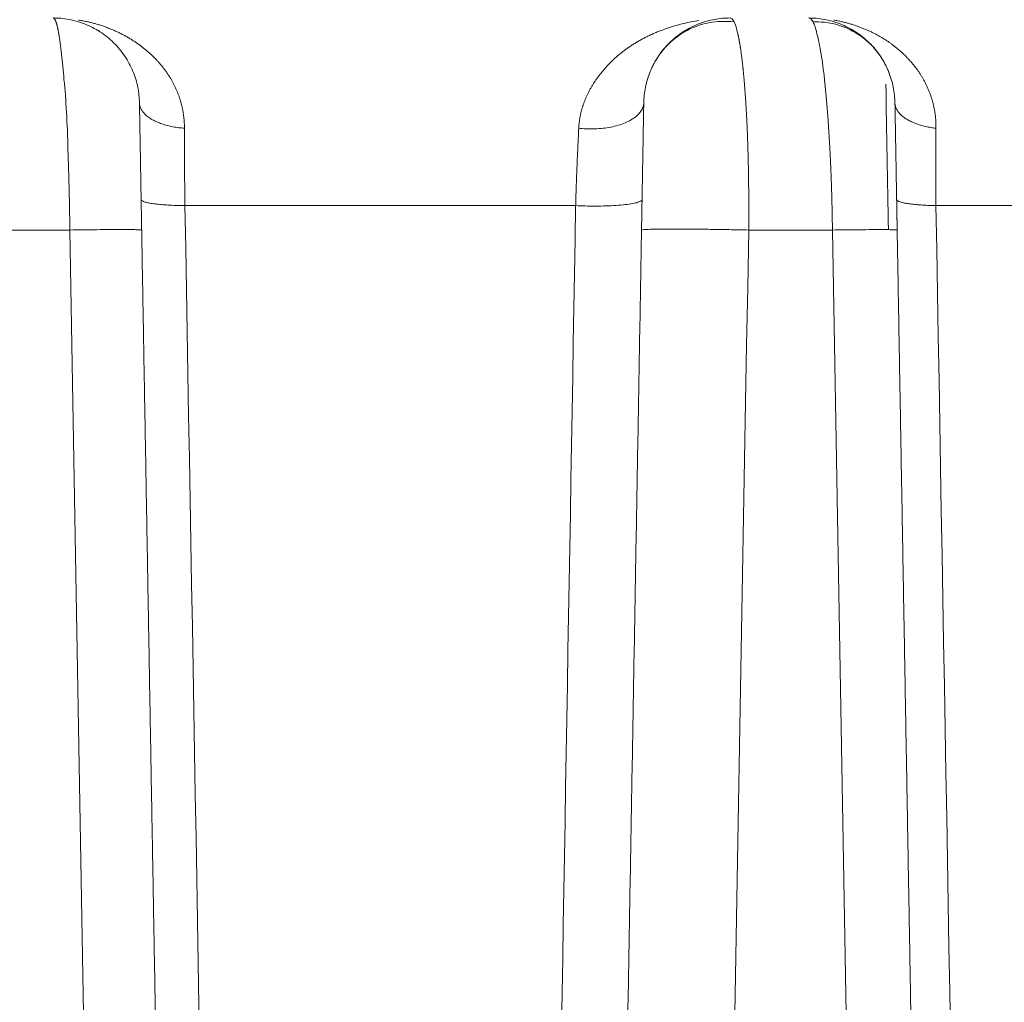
# Model space of a CAD drawing. Header units: millimetres. Extents: x 5437 to 18441, y -4466 to 3128.
# Tile 49 of 256: x 8137.53 to 8146.66, y -2742.94 to -2733.84. Entities that reach past the tile are written whole.
import ezdxf

# ---------------------------------------------------------------- set-up
doc = ezdxf.new("R2010")
doc.units = ezdxf.units.MM
doc.layers.add('1', color=7, linetype='Continuous', true_color=0xffffff)
doc.dimstyles.get("Standard").update_dxf_attribs({"dimtxt": 0.18, "dimasz": 0.18, "dimexe": 0.18, "dimexo": 0.0625, "dimgap": 0.09, "dimtad": 0, "dimtih": 1, "dimtoh": 1, "dimdec": 4, "dimzin": 0, "dimdsep": 46, "dimtxsty": 'Standard', "dimcen": 0.09, "dimadec": 0, "dimazin": 0, "dimtfac": 1, "dimtdec": 4, "dimtofl": 0, "dimtmove": 0, "dimatfit": 3, "dimfxl": 1, "dimtolj": 1, "dimtzin": 0, "dimarcsym": 0})

# ---------------------------------------------------------------- blocks, each defined once
blk = doc.blocks.new('*D53')
at = {"color": 0, "lineweight": -2, "transparency": 16777216}
for p, q in [((10989.4307, -2154.4155), (10692.9173, -2240.8213)), ((11069.4307, -2154.4155), (10989.4307, -2154.4155)), ((8443.48, -2896.4116), (8443.48, -2896.2316)), ((8443.39, -2896.3216), (8443.57, -2896.3216))]:
    blk.add_line(p, q, dxfattribs=at)
at = {"color": 0, "lineweight": 20, "transparency": 16777216}
blk.add_solid([(10689.1871, -2228.0204), (10696.6476, -2253.6222), (10616.1119, -2263.2029)], dxfattribs=at)
at = {"layer": 'Defpoints', "color": 0, "lineweight": 20, "transparency": 16777216}
for p in [(10616.1119, -2263.2029), (6270.848, -3529.4402)]:
    blk.add_point(p, dxfattribs=at)
at = {"color": 0, "lineweight": 20, "transparency": 16777216, "insert": (11249.5207, -2154.4155), "char_height": 80, "attachment_point": 5}
blk.add_mtext('\\A1;R2260', dxfattribs=at)
blk = doc.blocks.new('*D54')
at = {"color": 0, "lineweight": -2, "transparency": 16777216}
blk.add_line((7492.6853, -2896.3216), (7463.5164, -2896.3216), dxfattribs=at)
at = {"color": 0, "lineweight": -3, "transparency": 16777216}
for start, end in [(14.7247061, 87.3296239), (101.5902046, 175.2752939)]:
    blk.add_arc((8434.1189, -2896.3216), 970.4225, start, end, dxfattribs=at)
at = {"color": 0, "lineweight": 20, "transparency": 16777216}
for points in [[(9385.6953, -2646.8098), (9359.6469, -2652.519), (9389.7986, -2727.8095)], [(7480.3159, -2816.9391), (7453.6719, -2815.84), (7463.6964, -2896.3216)]]:
    blk.add_solid(points, dxfattribs=at)
at = {"layer": 'Defpoints', "color": 0, "lineweight": 20, "transparency": 16777216}
for p in [(7900.863, -2085.5454), (10671.8171, -2501.755), (7492.7478, -2896.3216), (7740.5009, -2896.3216), (8434.1189, -2896.3216)]:
    blk.add_point(p, dxfattribs=at)
at = {"color": 0, "lineweight": 20, "transparency": 16777216, "insert": (8359.2409, -1928.7921), "char_height": 80, "attachment_point": 5}
blk.add_mtext('\\A1;165%%D', dxfattribs=at)

msp = doc.modelspace()

# ---------------------------------------------------------------- linework, layer by layer
at = {"color": 7, "lineweight": 20}
msp.add_arc((8443.47995, -2896.41157), 893, 10.1099821, 350.11198757, dxfattribs=at)
at = {"layer": '1', "color": 0, "lineweight": 20}
for p, q in [((8142.68507, -2735.56052), (8139.06544, -2735.56052)), ((8149.64319, -2735.56052), (8146.02356, -2735.56052)), ((8137.99898, -2735.78666), (8137.22294, -2735.78666)), ((8145.06449, -2735.78666), (8144.28845, -2735.78666))]:
    msp.add_line(p, q, dxfattribs=at)
for points, degree, knots in [([(8137.87027, -2733.85852), (8137.86987, -2733.85743), (8137.86882, -2733.85457), (8137.86711, -2733.85018), (8137.86512, -2733.8455), (8137.8631, -2733.84118), (8137.86105, -2733.83723), (8137.85898, -2733.83369), (8137.85688, -2733.83056), (8137.85475, -2733.82786), (8137.8526, -2733.82561), (8137.85043, -2733.82383), (8137.84824, -2733.82254), (8137.84602, -2733.82172), (8137.84454, -2733.82162), (8137.8438, -2733.82157)], 3, [0, 0, 0, 0, 0.0447298, 0.118987, 0.1942167, 0.2704188, 0.3475935, 0.4257406, 0.5048603, 0.5849524, 0.666017, 0.7480541, 0.8310636, 0.9150456, 1, 1, 1, 1]), ([(8144.11611, -2733.82157), (8144.12676, -2733.82157), (8144.13735, -2733.83018), (8144.14959, -2733.85073), (8144.15162, -2733.85451), (8144.15363, -2733.85864)], 3, [0, 0, 0, 0, 0.8325326, 0.8325326, 1, 1, 1, 1]), ([(8144.92134, -2733.96879), (8144.91018, -2733.92033), (8144.89775, -2733.88341), (8144.87151, -2733.83403), (8144.8577, -2733.82157), (8144.8438, -2733.82157)], 3, [0, 0, 0, 0, 0.5, 0.5, 1, 1, 1, 1]), ([(8137.89655, -2733.96972), (8137.89605, -2733.96689), (8137.89505, -2733.9612), (8137.89352, -2733.95289), (8137.89196, -2733.94468), (8137.89038, -2733.93661), (8137.88876, -2733.92868), (8137.88712, -2733.92091), (8137.88545, -2733.91332), (8137.88375, -2733.90591), (8137.88202, -2733.8987), (8137.88026, -2733.89171), (8137.87847, -2733.88496), (8137.87665, -2733.87845), (8137.8748, -2733.8722), (8137.87292, -2733.86624), (8137.87141, -2733.86174), (8137.87052, -2733.85923), (8137.87027, -2733.85852)], 3, [0, 0, 0, 0, 0.0580511, 0.117064, 0.1770387, 0.237975, 0.2998732, 0.3627331, 0.4265549, 0.4913384, 0.5570837, 0.6237908, 0.6914597, 0.7600904, 0.829683, 0.9002373, 0.9717534, 1, 1, 1, 1]), ([(8138.07933, -2733.84067), (8138.08572, -2733.84174), (8138.0984, -2733.84386), (8138.11722, -2733.84735), (8138.13568, -2733.85101), (8138.1538, -2733.85485), (8138.17155, -2733.85886), (8138.18896, -2733.86302), (8138.20601, -2733.86732), (8138.2227, -2733.87176), (8138.23904, -2733.8763), (8138.24979, -2733.87947), (8138.25511, -2733.88104)], 3, [0, 0, 0, 0, 0.1079961, 0.2142156, 0.3186584, 0.4213242, 0.522213, 0.6213246, 0.7186592, 0.8142165, 0.9079968, 1, 1, 1, 1]), ([(8138.25512, -2733.88104), (8138.2613, -2733.88292), (8138.27362, -2733.88665), (8138.29192, -2733.89256), (8138.30998, -2733.89865), (8138.32781, -2733.90495), (8138.34538, -2733.91143), (8138.36272, -2733.91811), (8138.37981, -2733.92496), (8138.39666, -2733.93199), (8138.41326, -2733.93919), (8138.42962, -2733.94655), (8138.44574, -2733.95406), (8138.46161, -2733.96173), (8138.47723, -2733.96954), (8138.49261, -2733.9775), (8138.50774, -2733.98558), (8138.52262, -2733.9938), (8138.53726, -2734.00213), (8138.55166, -2734.01059), (8138.5658, -2734.01916), (8138.5797, -2734.02783), (8138.59335, -2734.0366), (8138.60675, -2734.04548), (8138.61991, -2734.05443), (8138.62855, -2734.06052), (8138.63285, -2734.06355)], 3, [0, 0, 0, 0, 0.0465479, 0.0926682, 0.1383613, 0.1836275, 0.2284672, 0.2728807, 0.3168684, 0.3604308, 0.4035682, 0.4462812, 0.4885701, 0.5304355, 0.5718779, 0.6128979, 0.653496, 0.6936727, 0.7334288, 0.7727648, 0.8116815, 0.8501795, 0.8882596, 0.9259225, 0.963169, 1, 1, 1, 1]), ([(8144.15324, -2733.85885), (8144.07281, -2733.84904), (8143.91418, -2733.85384), (8143.68254, -2733.94041), (8143.49082, -2734.10292), (8143.40636, -2734.24432), (8143.37393, -2734.32297)], 3, [0, 0, 0, 0, 0.2429794, 0.4977756, 0.7538587, 1, 1, 1, 1]), ([(8145.59409, -2734.34396), (8145.56422, -2734.26517), (8145.48616, -2734.12461), (8145.30878, -2733.9619), (8145.09887, -2733.87028), (8144.95549, -2733.85546), (8144.8834, -2733.8585)], 3, [0, 0, 0, 0, 0.2556631, 0.5145988, 0.7655824, 1, 1, 1, 1]), ([(8145.07765, -2733.8414), (8145.08395, -2733.8425), (8145.09646, -2733.8447), (8145.11502, -2733.8483), (8145.13323, -2733.85207), (8145.15108, -2733.85602), (8145.16858, -2733.86015), (8145.18572, -2733.86443), (8145.20251, -2733.86886), (8145.21894, -2733.87342), (8145.23502, -2733.87809), (8145.24559, -2733.88134), (8145.25083, -2733.88296)], 3, [0, 0, 0, 0, 0.1080166, 0.2142517, 0.3187054, 0.4213774, 0.522268, 0.621377, 0.7187045, 0.8142508, 0.9080159, 1, 1, 1, 1]), ([(8145.25083, -2733.88296), (8145.25646, -2733.88474), (8145.26768, -2733.88828), (8145.28435, -2733.89387), (8145.30082, -2733.89962), (8145.31707, -2733.90554), (8145.33312, -2733.91164), (8145.34896, -2733.9179), (8145.36459, -2733.92431), (8145.38, -2733.93088), (8145.39521, -2733.9376), (8145.4102, -2733.94446), (8145.42498, -2733.95147), (8145.43956, -2733.9586), (8145.45392, -2733.96587), (8145.46806, -2733.97326), (8145.482, -2733.98077), (8145.49572, -2733.98839), (8145.50923, -2733.99613), (8145.52253, -2734.00397), (8145.53561, -2734.01191), (8145.54848, -2734.01995), (8145.56114, -2734.02809), (8145.57358, -2734.03631), (8145.58581, -2734.04462), (8145.59783, -2734.05301), (8145.60964, -2734.06146), (8145.61739, -2734.0672), (8145.62125, -2734.07006)], 3, [0, 0, 0, 0, 0.0429401, 0.0855189, 0.1277366, 0.1695936, 0.2110901, 0.2522266, 0.2930034, 0.3334208, 0.3734792, 0.4131791, 0.4525207, 0.4915047, 0.5301313, 0.5684011, 0.6063145, 0.6438721, 0.6810744, 0.7179218, 0.754415, 0.7905545, 0.826341, 0.861775, 0.8968572, 0.9315883, 0.965969, 1, 1, 1, 1]), ([(8138.2462, -2733.92964), (8138.24657, -2733.92986), (8138.24727, -2733.93027), (8138.24849, -2733.93098), (8138.24949, -2733.93155), (8138.25059, -2733.93218), (8138.25225, -2733.93313), (8138.25597, -2733.93527), (8138.26349, -2733.93958), (8138.26836, -2733.94271), (8138.27075, -2733.94443)], 3, [0, 0, 0, 0, 0.0804383, 0.1157487, 0.1492731, 0.1827278, 0.2177913, 0.2978619, 0.5190207, 1, 1, 1, 1]), ([(8143.27219, -2734.03377), (8143.27732, -2734.03086), (8143.28768, -2734.025), (8143.30344, -2734.01641), (8143.31954, -2734.00789), (8143.33597, -2733.99947), (8143.35273, -2733.99115), (8143.36982, -2733.98294), (8143.38725, -2733.97484), (8143.405, -2733.96687), (8143.42309, -2733.95902), (8143.4415, -2733.95129), (8143.45391, -2733.94631), (8143.46016, -2733.94381)], 3, [0, 0, 0, 0, 0.0841783, 0.1696992, 0.256564, 0.3447741, 0.4343306, 0.5252347, 0.6174872, 0.7110893, 0.8060416, 0.9023449, 1, 1, 1, 1]), ([(8144.18816, -2733.9697), (8144.18877, -2733.97243), (8144.19, -2733.97788), (8144.19181, -2733.98629), (8144.19361, -2733.99486), (8144.19539, -2734.00359), (8144.19715, -2734.01248), (8144.19888, -2734.02151), (8144.2006, -2734.0307), (8144.20229, -2734.04003), (8144.20397, -2734.0495), (8144.20562, -2734.0591), (8144.20725, -2734.06884), (8144.20886, -2734.07871), (8144.21045, -2734.0887), (8144.21202, -2734.0988), (8144.21356, -2734.10903), (8144.21509, -2734.11937), (8144.21659, -2734.12981), (8144.21808, -2734.14036), (8144.21954, -2734.15101), (8144.22098, -2734.16176), (8144.2224, -2734.1726), (8144.2238, -2734.18353), (8144.22518, -2734.19454), (8144.22654, -2734.20564), (8144.22788, -2734.21681), (8144.2292, -2734.22806), (8144.23049, -2734.23939), (8144.23177, -2734.25078), (8144.23303, -2734.26223), (8144.23427, -2734.27375), (8144.23549, -2734.28532), (8144.2367, -2734.29695), (8144.23788, -2734.30863), (8144.23904, -2734.32036), (8144.24019, -2734.33214), (8144.24132, -2734.34395), (8144.24243, -2734.35581), (8144.24352, -2734.3677), (8144.2446, -2734.37962), (8144.24531, -2734.38763), (8144.24566, -2734.39162)], 3, [0, 0, 0, 0, 0.0278542, 0.0555619, 0.0831231, 0.1105379, 0.1378063, 0.1649282, 0.1919037, 0.2187327, 0.2454154, 0.2719516, 0.2983415, 0.3245849, 0.350682, 0.3766326, 0.4024369, 0.4280948, 0.4536064, 0.4789716, 0.5041905, 0.529263, 0.5541892, 0.5789691, 0.6036027, 0.62809, 0.652431, 0.6766257, 0.7006742, 0.7245764, 0.7483324, 0.7719421, 0.7954057, 0.818723, 0.8418941, 0.8649191, 0.8877979, 0.9105306, 0.9331171, 0.9555575, 0.9778518, 1, 1, 1, 1]), ([(8138.63285, -2734.06355), (8138.63734, -2734.06677), (8138.64629, -2734.07319), (8138.65952, -2734.08304), (8138.67254, -2734.093), (8138.68534, -2734.10307), (8138.69791, -2734.11327), (8138.71026, -2734.12357), (8138.72239, -2734.13398), (8138.7343, -2734.1445), (8138.74599, -2734.15512), (8138.75745, -2734.16583), (8138.7687, -2734.17664), (8138.77972, -2734.18754), (8138.79052, -2734.19853), (8138.8011, -2734.2096), (8138.81145, -2734.22074), (8138.82158, -2734.23197), (8138.83149, -2734.24327), (8138.84118, -2734.25464), (8138.85065, -2734.26608), (8138.85989, -2734.27758), (8138.86891, -2734.28914), (8138.87771, -2734.30076), (8138.88628, -2734.31243), (8138.89463, -2734.32416), (8138.90276, -2734.33593), (8138.91067, -2734.34775), (8138.91835, -2734.35961), (8138.92583, -2734.3715), (8138.93065, -2734.37952), (8138.93305, -2734.38351)], 3, [0, 0, 0, 0, 0.0385956, 0.0768858, 0.1148716, 0.1525541, 0.1899345, 0.2270139, 0.2637935, 0.3002745, 0.3364582, 0.3723459, 0.4079389, 0.4432386, 0.4782464, 0.5129637, 0.5473921, 0.5815331, 0.6153883, 0.6489593, 0.6822478, 0.7152555, 0.7479842, 0.7804358, 0.812612, 0.8445148, 0.8761463, 0.9075084, 0.9386033, 0.9694331, 1, 1, 1, 1]), ([(8143.0704, -2734.17591), (8143.07467, -2734.17225), (8143.08326, -2734.16488), (8143.09635, -2734.15406), (8143.10968, -2734.14333), (8143.12324, -2734.13273), (8143.13705, -2734.12224), (8143.1511, -2734.11188), (8143.16539, -2734.10164), (8143.17992, -2734.09153), (8143.19468, -2734.08155), (8143.20969, -2734.07171), (8143.22494, -2734.06201), (8143.24043, -2734.05245), (8143.25615, -2734.04302), (8143.26676, -2734.0369), (8143.27208, -2734.03383)], 3, [0, 0, 0, 0, 0.0670277, 0.1347236, 0.2030901, 0.2721296, 0.3418444, 0.4122366, 0.4833084, 0.5550617, 0.6274986, 0.700621, 0.7744305, 0.8489291, 0.9241184, 1, 1, 1, 1]), ([(8145.62125, -2734.07006), (8145.62558, -2734.07331), (8145.6342, -2734.07981), (8145.64694, -2734.08976), (8145.65946, -2734.09981), (8145.67177, -2734.10999), (8145.68386, -2734.12028), (8145.69573, -2734.13069), (8145.70739, -2734.1412), (8145.71882, -2734.15181), (8145.73004, -2734.16252), (8145.74104, -2734.17333), (8145.75182, -2734.18424), (8145.76238, -2734.19523), (8145.77273, -2734.20631), (8145.78286, -2734.21747), (8145.79276, -2734.22871), (8145.80245, -2734.24002), (8145.81192, -2734.25141), (8145.82117, -2734.26287), (8145.83021, -2734.2744), (8145.83902, -2734.28599), (8145.84762, -2734.29764), (8145.856, -2734.30934), (8145.86416, -2734.3211), (8145.8721, -2734.33291), (8145.87983, -2734.34477), (8145.88733, -2734.35668), (8145.89462, -2734.36863), (8145.9017, -2734.3806), (8145.90626, -2734.38867), (8145.90854, -2734.39268)], 3, [0, 0, 0, 0, 0.0382897, 0.0762955, 0.1140183, 0.1514595, 0.1886201, 0.2255014, 0.2621046, 0.298431, 0.3344819, 0.3702586, 0.4057625, 0.4409951, 0.4759578, 0.510652, 0.5450794, 0.5792415, 0.6131398, 0.6467761, 0.6801521, 0.7132695, 0.7461301, 0.7787357, 0.8110882, 0.8431895, 0.8750417, 0.9066467, 0.9380067, 0.9691237, 1, 1, 1, 1]), ([(8142.91557, -2734.33811), (8142.91888, -2734.33394), (8142.9255, -2734.32558), (8142.93562, -2734.31326), (8142.9459, -2734.30106), (8142.95636, -2734.289), (8142.96698, -2734.27707), (8142.97778, -2734.26527), (8142.98876, -2734.25361), (8142.9999, -2734.24208), (8143.01122, -2734.2307), (8143.02271, -2734.21945), (8143.03437, -2734.20834), (8143.04621, -2734.19738), (8143.05822, -2734.18654), (8143.06633, -2734.17946), (8143.0704, -2734.17592)], 3, [0, 0, 0, 0, 0.0689496, 0.1382676, 0.2079573, 0.2780222, 0.3484655, 0.4192905, 0.4905003, 0.5620981, 0.6340869, 0.7064698, 0.7792497, 0.8524295, 0.926012, 1, 1, 1, 1]), ([(8142.77146, -2734.58248), (8142.77322, -2734.57818), (8142.77677, -2734.5695), (8142.78235, -2734.5566), (8142.78818, -2734.54368), (8142.79426, -2734.53076), (8142.8006, -2734.51783), (8142.80719, -2734.50489), (8142.81403, -2734.49196), (8142.82112, -2734.47903), (8142.82847, -2734.46611), (8142.83606, -2734.4532), (8142.84391, -2734.4403), (8142.852, -2734.42742), (8142.86035, -2734.41456), (8142.86894, -2734.40172), (8142.87778, -2734.38891), (8142.88686, -2734.37613), (8142.89619, -2734.36339), (8142.90576, -2734.35068), (8142.91229, -2734.34231), (8142.91557, -2734.33811)], 3, [0, 0, 0, 0, 0.0465921, 0.0938239, 0.1417019, 0.1902322, 0.2394209, 0.2892737, 0.3397961, 0.3909933, 0.4428703, 0.4954321, 0.5486831, 0.6026279, 0.6572706, 0.7126153, 0.768666, 0.8254262, 0.8828998, 0.9410899, 1, 1, 1, 1]), ([(8137.98077, -2735.04386), (8137.97851, -2734.92212), (8137.97421, -2734.80549), (8137.9619, -2734.58702), (8137.9539, -2734.48517), (8137.94432, -2734.39271)], 3, [0, 0, 0, 0, 0.5, 0.5, 1, 1, 1, 1]), ([(8138.93306, -2734.38352), (8138.93546, -2734.38759), (8138.94025, -2734.3957), (8138.94721, -2734.40801), (8138.95396, -2734.42039), (8138.96051, -2734.43283), (8138.96686, -2734.44535), (8138.97299, -2734.45793), (8138.97892, -2734.47057), (8138.98464, -2734.48327), (8138.99016, -2734.49604), (8138.99547, -2734.50886), (8139.00057, -2734.52174), (8139.00547, -2734.53468), (8139.01015, -2734.54766), (8139.01464, -2734.5607), (8139.01891, -2734.57379), (8139.02298, -2734.58693), (8139.02684, -2734.60011), (8139.03049, -2734.61334), (8139.03393, -2734.62661), (8139.03717, -2734.63992), (8139.0402, -2734.65327), (8139.04303, -2734.66666), (8139.04564, -2734.68008), (8139.04805, -2734.69354), (8139.05026, -2734.70703), (8139.05225, -2734.72055), (8139.05404, -2734.7341), (8139.05562, -2734.74768), (8139.05699, -2734.76129), (8139.05816, -2734.77492), (8139.05912, -2734.78858), (8139.05987, -2734.80225), (8139.06042, -2734.81595), (8139.06077, -2734.82966), (8139.06083, -2734.83884), (8139.06085, -2734.84342)], 3, [0, 0, 0, 0, 0.0308617, 0.0615575, 0.0920899, 0.1224616, 0.1526749, 0.1827326, 0.2126372, 0.2423916, 0.2719984, 0.3014603, 0.3307804, 0.3599613, 0.3890061, 0.4179177, 0.4466991, 0.4753534, 0.5038837, 0.532293, 0.5605847, 0.5887619, 0.6168278, 0.6447859, 0.6726394, 0.7003918, 0.7280464, 0.7556068, 0.7830765, 0.8104589, 0.8377578, 0.8649766, 0.8921191, 0.919189, 0.9461899, 0.9731257, 1, 1, 1, 1]), ([(8144.24566, -2734.39162), (8144.24612, -2734.39683), (8144.24702, -2734.40724), (8144.24836, -2734.42306), (8144.24968, -2734.43901), (8144.25098, -2734.45511), (8144.25226, -2734.47134), (8144.25351, -2734.48771), (8144.25475, -2734.50421), (8144.25597, -2734.52084), (8144.25716, -2734.53759), (8144.25833, -2734.55447), (8144.25948, -2734.57147), (8144.26061, -2734.58859), (8144.26172, -2734.60582), (8144.2628, -2734.62316), (8144.26386, -2734.64061), (8144.2649, -2734.65817), (8144.26592, -2734.67583), (8144.26692, -2734.6936), (8144.26789, -2734.71145), (8144.26884, -2734.72941), (8144.26977, -2734.74746), (8144.27068, -2734.76559), (8144.27156, -2734.78381), (8144.27243, -2734.80212), (8144.27326, -2734.82051), (8144.27408, -2734.83897), (8144.27488, -2734.85751), (8144.27565, -2734.87613), (8144.2764, -2734.89481), (8144.27712, -2734.91356), (8144.27783, -2734.93238), (8144.27851, -2734.95126), (8144.27917, -2734.97019), (8144.27981, -2734.98919), (8144.28043, -2735.00824), (8144.28102, -2735.02734), (8144.28159, -2735.04649), (8144.28214, -2735.06568), (8144.28267, -2735.08492), (8144.28318, -2735.1042), (8144.28366, -2735.12352), (8144.28412, -2735.14287), (8144.28457, -2735.16226), (8144.28499, -2735.18168), (8144.28539, -2735.20113), (8144.28577, -2735.22061), (8144.28612, -2735.24011), (8144.28646, -2735.25963), (8144.28678, -2735.27917), (8144.28707, -2735.29873), (8144.28735, -2735.3183), (8144.28761, -2735.33788), (8144.28784, -2735.35748), (8144.28806, -2735.37708), (8144.28826, -2735.39669), (8144.28844, -2735.4163), (8144.2886, -2735.43591), (8144.28874, -2735.45552), (8144.28886, -2735.47512), (8144.28896, -2735.49473), (8144.28904, -2735.51432), (8144.28911, -2735.5339), (8144.28916, -2735.55347), (8144.28919, -2735.57303), (8144.28921, -2735.59257), (8144.2892, -2735.61209), (8144.28918, -2735.63159), (8144.28915, -2735.65107), (8144.28909, -2735.67053), (8144.28903, -2735.68996), (8144.28894, -2735.70936), (8144.28884, -2735.72873), (8144.28873, -2735.74807), (8144.2886, -2735.76738), (8144.2885, -2735.78024), (8144.28845, -2735.78666)], 3, [0, 0, 0, 0, 0.0143516, 0.0286751, 0.0429707, 0.0572382, 0.0714778, 0.0856894, 0.099873, 0.1140288, 0.1281566, 0.1422566, 0.1563286, 0.1703729, 0.1843893, 0.1983779, 0.2123387, 0.2262718, 0.2401771, 0.2540547, 0.2679046, 0.2817268, 0.2955213, 0.3092882, 0.3230275, 0.3367392, 0.3504233, 0.3640798, 0.3777088, 0.3913103, 0.4048844, 0.4184309, 0.43195, 0.4454417, 0.458906, 0.4723429, 0.4857524, 0.4991347, 0.5124896, 0.5258173, 0.5391176, 0.5523908, 0.5656368, 0.5788555, 0.5920472, 0.6052117, 0.618349, 0.6314594, 0.6445426, 0.6575988, 0.670628, 0.6836303, 0.6966056, 0.709554, 0.7224754, 0.73537, 0.7482378, 0.7610787, 0.7738929, 0.7866803, 0.799441, 0.812175, 0.8248823, 0.8375629, 0.8502169, 0.8628444, 0.8754453, 0.8880196, 0.9005675, 0.9130889, 0.9255838, 0.9380524, 0.9504945, 0.9629103, 0.9752998, 0.987663, 1, 1, 1, 1]), ([(8145.04112, -2735.04402), (8145.04076, -2735.03727), (8145.04005, -2735.02376), (8145.03895, -2735.00359), (8145.03783, -2734.98347), (8145.03669, -2734.96342), (8145.03552, -2734.94344), (8145.03433, -2734.92352), (8145.03312, -2734.90368), (8145.03189, -2734.88391), (8145.03063, -2734.86422), (8145.02935, -2734.84461), (8145.02805, -2734.82508), (8145.02672, -2734.80564), (8145.02537, -2734.78629), (8145.024, -2734.76704), (8145.02261, -2734.74788), (8145.02119, -2734.72883), (8145.01975, -2734.70988), (8145.01829, -2734.69103), (8145.01681, -2734.6723), (8145.0153, -2734.65368), (8145.01377, -2734.63517), (8145.01222, -2734.61679), (8145.01064, -2734.59853), (8145.00905, -2734.5804), (8145.00743, -2734.5624), (8145.00579, -2734.54453), (8145.00413, -2734.52679), (8145.00245, -2734.5092), (8145.00074, -2734.49175), (8144.99902, -2734.47445), (8144.99727, -2734.4573), (8144.99551, -2734.4403), (8144.99372, -2734.42347), (8144.99191, -2734.40678), (8144.9907, -2734.39581), (8144.99009, -2734.39032)], 3, [0, 0, 0, 0, 0.0275804, 0.0552183, 0.0829138, 0.110667, 0.1384779, 0.1663467, 0.1942733, 0.2222579, 0.2503005, 0.2784012, 0.3065601, 0.3347772, 0.3630526, 0.3913864, 0.4197787, 0.4482295, 0.4767389, 0.5053069, 0.5339337, 0.5626192, 0.5913636, 0.6201669, 0.6490292, 0.6779506, 0.706931, 0.7359706, 0.7650695, 0.7942276, 0.8234451, 0.8527221, 0.8820585, 0.9114544, 0.9409099, 0.9704251, 1, 1, 1, 1]), ([(8145.90854, -2734.39269), (8145.91106, -2734.39724), (8145.91607, -2734.40629), (8145.92331, -2734.42004), (8145.93031, -2734.43386), (8145.93705, -2734.44775), (8145.94354, -2734.46173), (8145.94978, -2734.47577), (8145.95577, -2734.48989), (8145.96151, -2734.50408), (8145.96699, -2734.51833), (8145.97222, -2734.53264), (8145.9772, -2734.54701), (8145.98193, -2734.56144), (8145.9864, -2734.57593), (8145.99062, -2734.59047), (8145.99459, -2734.60506), (8145.99831, -2734.61969), (8146.00178, -2734.63437), (8146.00499, -2734.6491), (8146.00795, -2734.66386), (8146.01066, -2734.67867), (8146.01312, -2734.69351), (8146.01533, -2734.70838), (8146.01729, -2734.72329), (8146.019, -2734.73822), (8146.02045, -2734.75318), (8146.02165, -2734.76817), (8146.02261, -2734.78318), (8146.02331, -2734.79821), (8146.02376, -2734.81326), (8146.02398, -2734.82832), (8146.02391, -2734.83839), (8146.02388, -2734.84342)], 3, [0, 0, 0, 0, 0.0345573, 0.0689254, 0.1031074, 0.1371069, 0.1709271, 0.2045717, 0.2380442, 0.2713481, 0.3044872, 0.3374652, 0.3702858, 0.402953, 0.4354706, 0.4678426, 0.500073, 0.5321659, 0.5641255, 0.5959559, 0.6276614, 0.6592463, 0.6907149, 0.7220717, 0.753321, 0.7844675, 0.8155156, 0.8464701, 0.8773354, 0.9081163, 0.9388175, 0.9694438, 1, 1, 1, 1]), ([(8138.64367, -2734.60761), (8138.64367, -2734.60751), (8138.64414, -2734.63444), (8138.64507, -2734.68736), (8138.64778, -2734.84272), (8138.65196, -2735.08251), (8138.65439, -2735.22168), (8138.65784, -2735.41928), (8138.6615, -2735.6287), (8138.66242, -2735.68126), (8138.66333, -2735.73389), (8138.66426, -2735.78666)], 5, [0, 0, 0, 0, 0, 0, 0.433431, 0.433431, 0.433431, 0.859979, 0.859979, 0.859979, 1, 1, 1, 1, 1, 1]), ([(8142.71417, -2734.84342), (8142.71437, -2734.8392), (8142.71479, -2734.83075), (8142.71567, -2734.81814), (8142.71674, -2734.80554), (8142.71803, -2734.79295), (8142.71952, -2734.78038), (8142.72122, -2734.76783), (8142.72313, -2734.75529), (8142.72524, -2734.74277), (8142.72756, -2734.73028), (8142.73009, -2734.71781), (8142.73282, -2734.70536), (8142.73576, -2734.69293), (8142.73891, -2734.68053), (8142.74226, -2734.66816), (8142.74581, -2734.65582), (8142.74957, -2734.6435), (8142.75354, -2734.63122), (8142.75771, -2734.61897), (8142.76209, -2734.60675), (8142.76666, -2734.59457), (8142.76986, -2734.58652), (8142.77146, -2734.58248)], 3, [0, 0, 0, 0, 0.0443822, 0.0890261, 0.1339423, 0.1791413, 0.2246336, 0.2704291, 0.3165378, 0.3629695, 0.4097335, 0.4568392, 0.5042957, 0.5521118, 0.6002961, 0.6488571, 0.6978031, 0.7471422, 0.796882, 0.8470304, 0.8975947, 0.9485822, 1, 1, 1, 1]), ([(8143.29565, -2735.78666), (8143.29844, -2735.62682), (8143.30121, -2735.46839), (8143.30382, -2735.31864), (8143.30874, -2735.03685), (8143.31247, -2734.82303), (8143.31399, -2734.7361), (8143.31543, -2734.65359), (8143.31607, -2734.61712), (8143.31618, -2734.61081), (8143.31623, -2734.60764), (8143.31623, -2734.60761)], 5, [0, 0, 0, 0, 0, 0, 0.4204169, 0.4204169, 0.4204169, 0.8512215, 0.8512215, 0.8512215, 1, 1, 1, 1, 1, 1]), ([(8145.64367, -2734.60761), (8145.64367, -2734.60748), (8145.64414, -2734.63405), (8145.64505, -2734.6865), (8145.64772, -2734.83961), (8145.65188, -2735.07751), (8145.65428, -2735.21497), (8145.65773, -2735.41274), (8145.6614, -2735.62311), (8145.66235, -2735.67753), (8145.6633, -2735.73202), (8145.66426, -2735.78666)], 5, [0, 0, 0, 0, 0, 0, 0.4349861, 0.4349861, 0.4349861, 0.8562815, 0.8562815, 0.8562815, 1, 1, 1, 1, 1, 1]), ([(8139.06085, -2734.84342), (8139.06083, -2734.84982), (8139.06078, -2734.86261), (8139.06072, -2734.88194), (8139.06067, -2734.90136), (8139.06063, -2734.92088), (8139.06061, -2734.94049), (8139.0606, -2734.9602), (8139.0606, -2734.98), (8139.06062, -2734.99989), (8139.06065, -2735.01986), (8139.06068, -2735.03991), (8139.06073, -2735.06005), (8139.0608, -2735.08026), (8139.06087, -2735.10054), (8139.06096, -2735.1209), (8139.06106, -2735.14133), (8139.06117, -2735.16182), (8139.06129, -2735.18238), (8139.06142, -2735.203), (8139.06157, -2735.22368), (8139.06172, -2735.24442), (8139.06189, -2735.26521), (8139.06207, -2735.28605), (8139.06226, -2735.30694), (8139.06246, -2735.32788), (8139.06268, -2735.34886), (8139.0629, -2735.36988), (8139.06314, -2735.39094), (8139.06338, -2735.41204), (8139.06364, -2735.43317), (8139.06391, -2735.45433), (8139.0642, -2735.47552), (8139.06449, -2735.49673), (8139.06479, -2735.51797), (8139.06511, -2735.53923), (8139.06533, -2735.55342), (8139.06544, -2735.56052)], 3, [0, 0, 0, 0, 0.0289777, 0.0579296, 0.0868558, 0.1157565, 0.1446318, 0.173482, 0.2023072, 0.2311077, 0.2598834, 0.2886348, 0.3173618, 0.3460648, 0.3747438, 0.4033991, 0.4320309, 0.4606392, 0.4892244, 0.5177865, 0.5463258, 0.5748425, 0.6033366, 0.6318085, 0.6602583, 0.6886862, 0.7170924, 0.745477, 0.7738402, 0.8021823, 0.8305034, 0.8588037, 0.8870834, 0.9153427, 0.9435818, 0.9718008, 1, 1, 1, 1]), ([(8142.68507, -2735.56052), (8142.68528, -2735.55349), (8142.68569, -2735.53944), (8142.68632, -2735.51839), (8142.68697, -2735.49734), (8142.68763, -2735.47631), (8142.6883, -2735.45528), (8142.68899, -2735.43427), (8142.68969, -2735.41328), (8142.6904, -2735.39231), (8142.69113, -2735.37136), (8142.69186, -2735.35043), (8142.69261, -2735.32954), (8142.69337, -2735.30867), (8142.69415, -2735.28784), (8142.69493, -2735.26704), (8142.69573, -2735.24628), (8142.69654, -2735.22557), (8142.69736, -2735.20489), (8142.6982, -2735.18426), (8142.69904, -2735.16369), (8142.6999, -2735.14316), (8142.70077, -2735.12269), (8142.70165, -2735.10228), (8142.70254, -2735.08192), (8142.70345, -2735.06163), (8142.70436, -2735.04141), (8142.70529, -2735.02125), (8142.70623, -2735.00116), (8142.70718, -2734.98115), (8142.70814, -2734.96122), (8142.70912, -2734.94136), (8142.7101, -2734.92159), (8142.7111, -2734.90191), (8142.71211, -2734.88231), (8142.71313, -2734.86279), (8142.71382, -2734.84988), (8142.71417, -2734.84342)], 3, [0, 0, 0, 0, 0.0278169, 0.0556753, 0.0835756, 0.1115179, 0.1395025, 0.1675298, 0.1955999, 0.2237132, 0.2518699, 0.2800702, 0.3083144, 0.3366029, 0.3649357, 0.3933133, 0.4217357, 0.4502034, 0.4787165, 0.5072753, 0.5358801, 0.564531, 0.5932284, 0.6219724, 0.6507634, 0.6796015, 0.708487, 0.7374201, 0.7664011, 0.7954302, 0.8245077, 0.8536337, 0.8828084, 0.9120322, 0.9413053, 0.9706278, 1, 1, 1, 1]), ([(8146.02388, -2734.84342), (8146.02378, -2734.84983), (8146.02358, -2734.86263), (8146.02331, -2734.88199), (8146.02305, -2734.90144), (8146.02281, -2734.92099), (8146.02258, -2734.94063), (8146.02238, -2734.96036), (8146.02219, -2734.98018), (8146.02202, -2735.00009), (8146.02186, -2735.02008), (8146.02172, -2735.04015), (8146.0216, -2735.0603), (8146.0215, -2735.08052), (8146.02141, -2735.10082), (8146.02134, -2735.12118), (8146.02128, -2735.14162), (8146.02124, -2735.16212), (8146.02122, -2735.18268), (8146.02121, -2735.2033), (8146.02122, -2735.22398), (8146.02125, -2735.24471), (8146.02129, -2735.2655), (8146.02135, -2735.28633), (8146.02142, -2735.30721), (8146.02151, -2735.32814), (8146.02161, -2735.34911), (8146.02174, -2735.37011), (8146.02187, -2735.39115), (8146.02203, -2735.41223), (8146.0222, -2735.43334), (8146.02238, -2735.45448), (8146.02258, -2735.47564), (8146.0228, -2735.49683), (8146.02304, -2735.51804), (8146.02329, -2735.53926), (8146.02347, -2735.55343), (8146.02356, -2735.56052)], 3, [0, 0, 0, 0, 0.0291357, 0.0582342, 0.0872957, 0.1163206, 0.1453093, 0.1742622, 0.2031796, 0.2320619, 0.2609094, 0.2897226, 0.3185018, 0.3472473, 0.3759596, 0.404639, 0.433286, 0.4619008, 0.4904839, 0.5190356, 0.5475564, 0.5760466, 0.6045067, 0.6329369, 0.6613378, 0.6897096, 0.7180529, 0.7463679, 0.7746551, 0.8029149, 0.8311477, 0.8593539, 0.8875339, 0.9156881, 0.9438169, 0.9719207, 1, 1, 1, 1]), ([(8137.99898, -2735.78666), (8137.99889, -2735.77956), (8137.99871, -2735.76534), (8137.99842, -2735.744), (8137.99811, -2735.72264), (8137.9978, -2735.70126), (8137.99746, -2735.67987), (8137.99712, -2735.65846), (8137.99676, -2735.63704), (8137.99639, -2735.61561), (8137.996, -2735.59418), (8137.9956, -2735.57275), (8137.99519, -2735.55131), (8137.99476, -2735.52988), (8137.99432, -2735.50845), (8137.99386, -2735.48703), (8137.99339, -2735.46562), (8137.9929, -2735.44423), (8137.9924, -2735.42285), (8137.99188, -2735.40148), (8137.99135, -2735.38014), (8137.99081, -2735.35882), (8137.99024, -2735.33753), (8137.98967, -2735.31627), (8137.98908, -2735.29504), (8137.98847, -2735.27385), (8137.98785, -2735.25269), (8137.98721, -2735.23157), (8137.98655, -2735.2105), (8137.98589, -2735.18948), (8137.9852, -2735.1685), (8137.9845, -2735.14758), (8137.98379, -2735.12671), (8137.98306, -2735.1059), (8137.98231, -2735.08515), (8137.98155, -2735.06446), (8137.98103, -2735.05073), (8137.98077, -2735.04387)], 3, [0, 0, 0, 0, 0.02791, 0.0558584, 0.0838454, 0.1118709, 0.139935, 0.1680377, 0.1961791, 0.2243592, 0.2525781, 0.2808358, 0.3091323, 0.3374677, 0.365842, 0.3942552, 0.4227075, 0.4511987, 0.4797291, 0.5082986, 0.5369072, 0.565555, 0.594242, 0.6229683, 0.6517339, 0.6805388, 0.7093831, 0.7382668, 0.76719, 0.7961526, 0.8251548, 0.8541966, 0.8832779, 0.9123989, 0.9415595, 0.9707599, 1, 1, 1, 1]), ([(8145.06449, -2735.78666), (8145.0644, -2735.77951), (8145.06421, -2735.7652), (8145.06391, -2735.74373), (8145.06358, -2735.72225), (8145.06324, -2735.70076), (8145.06287, -2735.67926), (8145.06248, -2735.65775), (8145.06207, -2735.63625), (8145.06163, -2735.61474), (8145.06117, -2735.59324), (8145.06069, -2735.57175), (8145.06019, -2735.55026), (8145.05966, -2735.52878), (8145.05911, -2735.50732), (8145.05854, -2735.48587), (8145.05795, -2735.46444), (8145.05733, -2735.44304), (8145.05669, -2735.42166), (8145.05602, -2735.4003), (8145.05533, -2735.37898), (8145.05462, -2735.35768), (8145.05388, -2735.33642), (8145.05313, -2735.3152), (8145.05234, -2735.29402), (8145.05154, -2735.27289), (8145.05071, -2735.25179), (8145.04985, -2735.23075), (8145.04898, -2735.20976), (8145.04808, -2735.18882), (8145.04715, -2735.16794), (8145.04621, -2735.14712), (8145.04524, -2735.12636), (8145.04424, -2735.10567), (8145.04323, -2735.08505), (8145.04219, -2735.06448), (8145.04148, -2735.05085), (8145.04112, -2735.04403)], 3, [0, 0, 0, 0, 0.0280921, 0.0562114, 0.0843582, 0.1125323, 0.1407341, 0.1689634, 0.1972205, 0.2255053, 0.253818, 0.2821587, 0.3105274, 0.3389242, 0.3673493, 0.3958026, 0.4242843, 0.4527944, 0.4813331, 0.5099004, 0.5384964, 0.5671212, 0.5957748, 0.6244574, 0.653169, 0.6819097, 0.7106795, 0.7394786, 0.7683071, 0.797165, 0.8260523, 0.8549692, 0.8839158, 0.9128921, 0.9418981, 0.9709341, 1, 1, 1, 1])]:
    msp.add_open_spline(points, degree=degree, knots=knots, dxfattribs=at)
for points, weights in [([(8138.64367, -2734.60761), (8138.62995, -2733.82157), (8137.8438, -2733.82157)], [1, 0.713250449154, 1]), ([(8144.11611, -2733.82157), (8143.32995, -2733.82157), (8143.31623, -2734.60761)], [1, 0.713250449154, 1]), ([(8145.64367, -2734.60761), (8145.62995, -2733.82157), (8144.8438, -2733.82157)], [1, 0.713250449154, 1]), ([(8138.64367, -2734.60761), (8138.64729, -2734.81461), (8139.06085, -2734.84342)], [1, 0.766158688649, 1]), ([(8143.31623, -2734.60761), (8143.31089, -2734.91378), (8142.71417, -2734.84342)], [1, 0.634143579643, 1]), ([(8145.64367, -2734.60761), (8145.64707, -2734.80183), (8146.02388, -2734.84342)], [1, 0.789918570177, 1]), ([(8138.65932, -2735.50398), (8138.66025, -2735.55744), (8139.06544, -2735.56052)], [1, 0.771318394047, 1]), ([(8143.30059, -2735.50398), (8143.29907, -2735.5912), (8142.68507, -2735.56052)], [1, 0.620937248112, 1]), ([(8145.65932, -2735.50398), (8145.66018, -2735.55335), (8146.02356, -2735.56052)], [1, 0.798001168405, 1]), ([(8138.66426, -2735.78666), (8138.66408, -2735.77673), (8137.99898, -2735.78666)], [1, 0.764374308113, 1]), ([(8144.28845, -2735.78666), (8143.29605, -2735.76384), (8143.29565, -2735.78666)], [1, 0.616115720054, 1]), ([(8145.66426, -2735.78666), (8145.66411, -2735.77829), (8145.06449, -2735.78666)], [1, 0.790697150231, 1])]:
    msp.add_rational_spline(points, weights, degree=2, dxfattribs=at)
for points, degree in [([(8143.46026, -2733.94377), (8143.53584, -2733.91521), (8143.61066, -2733.8915), (8143.68487, -2733.87283)], 3), ([(8143.68487, -2733.87283), (8143.73241, -2733.86172), (8143.77973, -2733.85239), (8143.82686, -2733.84488)], 3), ([(8144.15363, -2733.85864), (8144.16164, -2733.87503), (8144.16935, -2733.8968), (8144.17659, -2733.92378)], 3), ([(8137.92233, -2734.15774), (8137.91492, -2734.08341), (8137.9062, -2734.02031), (8137.89655, -2733.96972)], 3), ([(8144.1766, -2733.92379), (8144.18058, -2733.93772), (8144.18444, -2733.95303), (8144.18816, -2733.9697)], 3), ([(8144.95894, -2734.15667), (8144.94817, -2734.08235), (8144.93544, -2734.0193), (8144.92134, -2733.96879)], 3), ([(8137.94432, -2734.39271), (8137.9383, -2734.3056), (8137.93088, -2734.22682), (8137.92233, -2734.15774)], 3), ([(8144.99009, -2734.39031), (8144.98164, -2734.30371), (8144.97112, -2734.22538), (8144.95894, -2734.15667)], 3), ([(8145.58298, -2735.78519), (8145.57506, -2735.33496), (8145.56715, -2734.88472), (8145.55924, -2734.43449)], 3), ([(8139.06544, -2735.56052), (8139.211, -2743.87828), (8139.35654, -2752.19606), (8139.50207, -2760.51384)], 3), ([(8142.33638, -2755.86171), (8142.45267, -2749.09438), (8142.56891, -2742.3273), (8142.68507, -2735.56052)], 3), ([(8146.02356, -2735.56052), (8146.17509, -2744.18687), (8146.32658, -2752.81329), (8146.47804, -2761.43977)], 3), ([(8138.59716, -2769.79318), (8138.39778, -2758.45767), (8138.19838, -2747.12216), (8137.99898, -2735.78666)], 3), ([(8138.66426, -2735.78666), (8138.75038, -2740.72079), (8138.83651, -2745.65492), (8138.92263, -2750.58904), (8139.00876, -2755.52317), (8139.09488, -2760.4573)], 5), ([(8142.94623, -2755.80517), (8143.01611, -2751.80146), (8143.086, -2747.79776), (8143.15588, -2743.79406), (8143.22577, -2739.79036), (8143.29565, -2735.78666)], 5), ([(8144.28845, -2735.78666), (8144.08829, -2747.12214), (8143.88814, -2758.45765), (8143.68801, -2769.79318)], 3), ([(8145.66221, -2769.79318), (8145.46298, -2758.45767), (8145.26374, -2747.12216), (8145.06449, -2735.78666)], 3), ([(8145.66426, -2735.78666), (8145.75361, -2740.90598), (8145.84297, -2746.02529), (8145.93233, -2751.1446), (8146.02169, -2756.26392), (8146.11105, -2761.38323)], 5)]:
    msp.add_open_spline(points, degree=degree, dxfattribs=at)

# ---------------------------------------------------------------- dimensions: what is measured, and where the dimension line sits
at = {"color": 0, "lineweight": 20}
dim = msp.add_angular_dim_2l(base=(7900.86303, -2085.54536), line1=((8434.11893, -2896.32157), (10671.81706, -2501.75501)), line2=((7740.5009, -2896.32157), (7492.74781, -2896.32157)), text='165%%D', dimstyle='Standard', override={"dimtxt": 80, "dimasz": 80, "dimlwd": 65533}, dxfattribs=at)
dim.commit()
dim.dimension.update_dxf_attribs({"geometry": '*D54', "text_midpoint": (8359.2409, -1928.79214), "dimtype": 162})
dim = msp.add_diameter_dim_2p(p1=(6270.84796, -3529.44022), p2=(10616.11195, -2263.20291), text='R2260', dimstyle='Standard', override={"dimtxt": 80, "dimasz": 80, "dimdec": 0}, dxfattribs=at)
dim.commit()
dim.dimension.update_dxf_attribs({"geometry": '*D53', "text_midpoint": (11249.52071, -2154.41547), "dimtype": 163})

doc.saveas('drawing.dxf')
